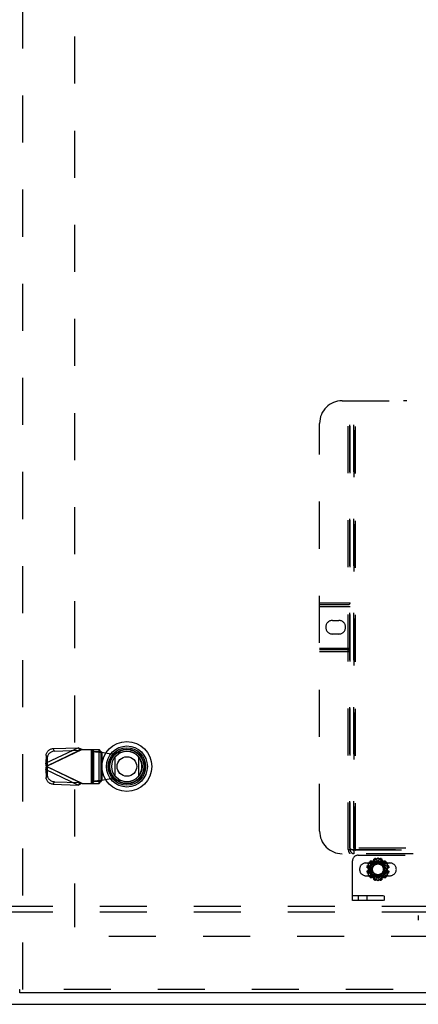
# Model space of a CAD drawing. Header units: inches. Extents: x 0 to 189, y 0 to 122.
# Tile 95 of 226: x 62.49 to 71.3, y 35.12 to 56.86. Entities that reach past the tile are written whole.
import ezdxf

# ---------------------------------------------------------------- set-up
doc = ezdxf.new("R2010")
doc.units = ezdxf.units.IN
doc.header["$LTSCALE"] = 10.388889
doc.header["$MEASUREMENT"] = 0
doc.linetypes.add('HIDDEN', pattern=[0.2, 0.1, -0.1])
doc.layers.get('0').update_dxf_attribs({"linetype": 'CONTINUOUS'})
for name, color, linetype in [('DEFAULT_2', 8, 'HIDDEN'), ('RIGHTHAND_DOOR_ASSEMBLY', 7, 'CONTINUOUS'), ('SUBPANEL', 7, 'CONTINUOUS')]:
    doc.layers.add(name, color=color, linetype=linetype)

msp = doc.modelspace()

# ---------------------------------------------------------------- linework, layer by layer
at = {"color": 7, "linetype": 'Continuous'}
msp.add_line((38.006, 35.121), (85.902, 35.121), dxfattribs=at)
at = {"layer": 'DEFAULT_2', "color": 8, "linetype": 'HIDDEN'}
for p, q in [((63.704, 81.419), (63.704, 36.822)), ((69.845, 37.412), (69.845, 38.287)), ((69.97, 38.412), (78.72, 38.412)), ((70.402, 38.344), (70.198, 38.226)), ((70.227, 38.266), (70.229, 38.264)), ((70.243, 38.277), (70.24, 38.28)), ((70.276, 38.262), (70.263, 38.255)), ((70.266, 38.282), (70.297, 38.251)), ((70.291, 38.27), (70.276, 38.262)), ((70.305, 38.279), (70.291, 38.27)), ((70.297, 38.251), (70.332, 38.271)), ((70.32, 38.287), (70.305, 38.279)), ((70.332, 38.271), (70.32, 38.313)), ((70.335, 38.296), (70.32, 38.287)), ((70.334, 38.334), (70.335, 38.331)), ((70.349, 38.304), (70.335, 38.296)), ((70.361, 38.312), (70.349, 38.304)), ((70.354, 38.336), (70.353, 38.339)), ((70.372, 38.318), (70.361, 38.312)), ((70.407, 38.34), (70.372, 38.318)), ((70.387, 38.286), (70.376, 38.328)), ((70.387, 38.286), (70.427, 38.286)), ((70.411, 38.338), (70.407, 38.34)), ((70.43, 38.326), (70.411, 38.338)), ((70.617, 38.226), (70.412, 38.344)), ((70.427, 38.286), (70.438, 38.328)), ((70.462, 38.307), (70.45, 38.314)), ((70.461, 38.339), (70.46, 38.336)), ((70.474, 38.299), (70.462, 38.307)), ((70.488, 38.291), (70.474, 38.299)), ((70.479, 38.331), (70.48, 38.334)), ((70.483, 38.271), (70.495, 38.313)), ((70.483, 38.271), (70.518, 38.251)), ((70.502, 38.283), (70.488, 38.291)), ((70.516, 38.275), (70.502, 38.283)), ((70.53, 38.267), (70.516, 38.275)), ((70.518, 38.251), (70.548, 38.282)), ((70.543, 38.259), (70.53, 38.267)), ((70.574, 38.28), (70.571, 38.277)), ((70.585, 38.264), (70.588, 38.266)), ((70.673, 38.24), (70.142, 38.24)), ((70.167, 38.154), (70.171, 38.153)), ((70.171, 38.046), (70.167, 38.045)), ((70.176, 38.172), (70.172, 38.173)), ((70.179, 38.131), (70.221, 38.12)), ((70.179, 38.068), (70.221, 38.08)), ((70.193, 38.218), (70.193, 37.981)), ((70.194, 38.187), (70.236, 38.175)), ((70.217, 38.229), (70.199, 38.22)), ((70.199, 38.22), (70.2, 38.208)), ((70.235, 38.239), (70.217, 38.229)), ((70.221, 38.08), (70.221, 38.12)), ((70.225, 38.24), (70.256, 38.21)), ((70.251, 38.248), (70.235, 38.239)), ((70.236, 38.175), (70.256, 38.21)), ((70.263, 38.255), (70.251, 38.248)), ((70.556, 38.252), (70.543, 38.259)), ((70.567, 38.246), (70.556, 38.252)), ((70.558, 38.21), (70.589, 38.24)), ((70.558, 38.21), (70.578, 38.175)), ((70.577, 38.241), (70.567, 38.246)), ((70.591, 38.233), (70.577, 38.241)), ((70.578, 38.175), (70.62, 38.187)), ((70.612, 38.221), (70.591, 38.233)), ((70.593, 38.12), (70.635, 38.131)), ((70.593, 38.12), (70.593, 38.08)), ((70.593, 38.08), (70.635, 38.068)), ((70.615, 38.22), (70.612, 38.221)), ((70.622, 37.981), (70.622, 38.218)), ((70.642, 38.173), (70.638, 38.172)), ((70.643, 38.153), (70.647, 38.154)), ((70.647, 38.045), (70.643, 38.046)), ((70.142, 37.959), (70.673, 37.959)), ((70.172, 38.026), (70.176, 38.027)), ((70.194, 38.012), (70.236, 38.024)), ((70.198, 37.973), (70.402, 37.855)), ((70.199, 37.979), (70.224, 37.966)), ((70.224, 37.966), (70.237, 37.958)), ((70.225, 37.959), (70.256, 37.989)), ((70.229, 37.935), (70.227, 37.933)), ((70.256, 37.989), (70.236, 38.024)), ((70.237, 37.958), (70.248, 37.953)), ((70.24, 37.919), (70.243, 37.922)), ((70.248, 37.953), (70.259, 37.947)), ((70.259, 37.947), (70.271, 37.94)), ((70.266, 37.917), (70.297, 37.948)), ((70.332, 37.928), (70.297, 37.948)), ((70.298, 37.924), (70.312, 37.916)), ((70.312, 37.916), (70.327, 37.908)), ((70.32, 37.886), (70.332, 37.928)), ((70.327, 37.908), (70.34, 37.9)), ((70.335, 37.868), (70.334, 37.865)), ((70.34, 37.9), (70.353, 37.892)), ((70.353, 37.892), (70.364, 37.885)), ((70.353, 37.86), (70.354, 37.863)), ((70.376, 37.871), (70.387, 37.914)), ((70.384, 37.873), (70.404, 37.861)), ((70.427, 37.914), (70.387, 37.914)), ((70.404, 37.861), (70.407, 37.859)), ((70.407, 37.859), (70.442, 37.881)), ((70.412, 37.855), (70.617, 37.973)), ((70.438, 37.871), (70.427, 37.914)), ((70.442, 37.881), (70.453, 37.887)), ((70.453, 37.887), (70.466, 37.895)), ((70.46, 37.863), (70.461, 37.86)), ((70.466, 37.895), (70.48, 37.903)), ((70.48, 37.865), (70.479, 37.868)), ((70.48, 37.903), (70.494, 37.912)), ((70.518, 37.948), (70.483, 37.928)), ((70.495, 37.886), (70.483, 37.928)), ((70.494, 37.912), (70.509, 37.92)), ((70.509, 37.92), (70.524, 37.929)), ((70.518, 37.948), (70.548, 37.917)), ((70.524, 37.929), (70.538, 37.937)), ((70.538, 37.937), (70.551, 37.944)), ((70.551, 37.944), (70.564, 37.951)), ((70.578, 38.024), (70.558, 37.989)), ((70.558, 37.989), (70.589, 37.959)), ((70.564, 37.951), (70.58, 37.96)), ((70.571, 37.922), (70.574, 37.919)), ((70.578, 38.024), (70.62, 38.012)), ((70.58, 37.96), (70.597, 37.97)), ((70.588, 37.933), (70.585, 37.935)), ((70.597, 37.97), (70.615, 37.979)), ((70.615, 37.979), (70.615, 37.991)), ((70.638, 38.027), (70.642, 38.026)), ((78.845, 37.516), (69.845, 37.516)), ((78.845, 37.412), (69.845, 37.412)), ((69.97, 37.516), (69.97, 37.412)), ((70.172, 37.412), (70.172, 37.516)), ((70.549, 37.412), (70.549, 37.516)), ((71.3, 36.975), (71.3, 37.079)), ((84.204, 36.621), (63.6, 36.621))]:
    msp.add_line(p, q, dxfattribs=at)
for points in [[(70.225, 38.24), (70.224, 38.242), (70.223, 38.243), (70.222, 38.245), (70.221, 38.247), (70.221, 38.249), (70.221, 38.251), (70.221, 38.253), (70.221, 38.255), (70.221, 38.257), (70.222, 38.259), (70.223, 38.261), (70.224, 38.263), (70.225, 38.265), (70.227, 38.266)], [(70.226, 38.243), (70.226, 38.244), (70.226, 38.245), (70.225, 38.246), (70.225, 38.247), (70.225, 38.248), (70.225, 38.249), (70.225, 38.25), (70.225, 38.251), (70.225, 38.252), (70.225, 38.254), (70.225, 38.255), (70.225, 38.256), (70.226, 38.257), (70.226, 38.258), (70.227, 38.26), (70.227, 38.261), (70.228, 38.262), (70.229, 38.264)], [(70.24, 38.28), (70.242, 38.282), (70.244, 38.283), (70.246, 38.284), (70.248, 38.285), (70.25, 38.286), (70.252, 38.286), (70.254, 38.286), (70.256, 38.286), (70.258, 38.286), (70.26, 38.285), (70.262, 38.285), (70.263, 38.284), (70.265, 38.283), (70.266, 38.282)], [(70.243, 38.277), (70.244, 38.279), (70.246, 38.279), (70.247, 38.28), (70.248, 38.281), (70.25, 38.281), (70.251, 38.282), (70.252, 38.282), (70.253, 38.282), (70.254, 38.282), (70.255, 38.282), (70.256, 38.282), (70.257, 38.282), (70.258, 38.282), (70.26, 38.282), (70.261, 38.281), (70.262, 38.281), (70.263, 38.281), (70.264, 38.281)], [(70.271, 38.276), (70.27, 38.277), (70.269, 38.278), (70.268, 38.279), (70.267, 38.28), (70.265, 38.28), (70.264, 38.281)], [(70.32, 38.313), (70.32, 38.314), (70.319, 38.316), (70.32, 38.318), (70.32, 38.32), (70.32, 38.322), (70.321, 38.324), (70.322, 38.326), (70.323, 38.327), (70.325, 38.329), (70.326, 38.33), (70.328, 38.332), (70.33, 38.333), (70.332, 38.334), (70.334, 38.334)], [(70.322, 38.315), (70.322, 38.313), (70.322, 38.311), (70.321, 38.31), (70.321, 38.308), (70.322, 38.307), (70.322, 38.306)], [(70.322, 38.315), (70.322, 38.316), (70.323, 38.317), (70.323, 38.318), (70.323, 38.319), (70.324, 38.319), (70.324, 38.32), (70.325, 38.321), (70.325, 38.322), (70.326, 38.323), (70.326, 38.324), (70.327, 38.325), (70.328, 38.326), (70.329, 38.327), (70.33, 38.328), (70.331, 38.329), (70.332, 38.329), (70.334, 38.33), (70.335, 38.331)], [(70.353, 38.339), (70.355, 38.34), (70.357, 38.34), (70.36, 38.34), (70.362, 38.34), (70.364, 38.339), (70.366, 38.339), (70.368, 38.338), (70.37, 38.337), (70.371, 38.336), (70.373, 38.334), (70.374, 38.333), (70.375, 38.331), (70.376, 38.329), (70.376, 38.328)], [(70.354, 38.336), (70.356, 38.336), (70.357, 38.336), (70.359, 38.336), (70.36, 38.336), (70.362, 38.336), (70.363, 38.335), (70.364, 38.335), (70.365, 38.335), (70.366, 38.334), (70.367, 38.334), (70.368, 38.333), (70.369, 38.332), (70.37, 38.332), (70.37, 38.331), (70.371, 38.33), (70.372, 38.33), (70.373, 38.329), (70.373, 38.328)], [(70.378, 38.321), (70.378, 38.322), (70.377, 38.323), (70.376, 38.325), (70.375, 38.326), (70.374, 38.327), (70.373, 38.328)], [(70.402, 38.344), (70.403, 38.344), (70.403, 38.344), (70.404, 38.344), (70.404, 38.343), (70.405, 38.343), (70.406, 38.342), (70.406, 38.341), (70.407, 38.34)], [(70.407, 38.34), (70.408, 38.341), (70.409, 38.342), (70.41, 38.343), (70.41, 38.343), (70.411, 38.344), (70.411, 38.344), (70.412, 38.344), (70.412, 38.344)], [(70.45, 38.314), (70.435, 38.323), (70.43, 38.326)], [(70.441, 38.328), (70.44, 38.327), (70.439, 38.326), (70.438, 38.325), (70.437, 38.323), (70.437, 38.322), (70.436, 38.321)], [(70.438, 38.328), (70.439, 38.329), (70.44, 38.331), (70.441, 38.333), (70.442, 38.334), (70.443, 38.336), (70.445, 38.337), (70.447, 38.338), (70.449, 38.339), (70.451, 38.339), (70.453, 38.34), (70.455, 38.34), (70.457, 38.34), (70.459, 38.34), (70.461, 38.339)], [(70.441, 38.328), (70.442, 38.329), (70.443, 38.33), (70.443, 38.33), (70.444, 38.331), (70.445, 38.332), (70.446, 38.332), (70.447, 38.333), (70.448, 38.334), (70.448, 38.334), (70.449, 38.335), (70.451, 38.335), (70.452, 38.335), (70.453, 38.336), (70.454, 38.336), (70.456, 38.336), (70.457, 38.336), (70.459, 38.336), (70.46, 38.336)], [(70.479, 38.331), (70.481, 38.33), (70.482, 38.329), (70.484, 38.329), (70.485, 38.328), (70.486, 38.327), (70.487, 38.326), (70.487, 38.325), (70.488, 38.324), (70.489, 38.323), (70.489, 38.322), (70.49, 38.321), (70.49, 38.32), (70.491, 38.319), (70.491, 38.319), (70.491, 38.318), (70.492, 38.317), (70.492, 38.316), (70.492, 38.315)], [(70.48, 38.334), (70.482, 38.334), (70.484, 38.333), (70.486, 38.332), (70.488, 38.33), (70.49, 38.329), (70.491, 38.327), (70.492, 38.326), (70.493, 38.324), (70.494, 38.322), (70.495, 38.32), (70.495, 38.318), (70.495, 38.316), (70.495, 38.314), (70.495, 38.313)], [(70.493, 38.306), (70.493, 38.307), (70.493, 38.308), (70.493, 38.31), (70.493, 38.311), (70.493, 38.313), (70.492, 38.315)], [(70.551, 38.281), (70.549, 38.28), (70.548, 38.28), (70.547, 38.279), (70.545, 38.278), (70.544, 38.277), (70.543, 38.276)], [(70.548, 38.282), (70.55, 38.283), (70.551, 38.284), (70.553, 38.285), (70.555, 38.285), (70.557, 38.286), (70.559, 38.286), (70.561, 38.286), (70.563, 38.286), (70.565, 38.286), (70.567, 38.285), (70.569, 38.284), (70.571, 38.283), (70.572, 38.282), (70.574, 38.28)], [(70.551, 38.281), (70.552, 38.281), (70.553, 38.281), (70.554, 38.281), (70.555, 38.282), (70.556, 38.282), (70.557, 38.282), (70.558, 38.282), (70.559, 38.282), (70.56, 38.282), (70.561, 38.282), (70.562, 38.282), (70.564, 38.282), (70.565, 38.281), (70.566, 38.281), (70.567, 38.28), (70.569, 38.279), (70.57, 38.279), (70.571, 38.277)], [(70.585, 38.264), (70.586, 38.262), (70.587, 38.261), (70.588, 38.26), (70.588, 38.258), (70.589, 38.257), (70.589, 38.256), (70.589, 38.255), (70.59, 38.254), (70.59, 38.252), (70.59, 38.251), (70.59, 38.25), (70.59, 38.249), (70.59, 38.248), (70.589, 38.247), (70.589, 38.246), (70.589, 38.245), (70.589, 38.244), (70.588, 38.243)], [(70.588, 38.266), (70.589, 38.265), (70.591, 38.263), (70.592, 38.261), (70.593, 38.259), (70.593, 38.257), (70.594, 38.255), (70.594, 38.253), (70.594, 38.251), (70.594, 38.249), (70.593, 38.247), (70.593, 38.245), (70.592, 38.243), (70.591, 38.242), (70.589, 38.24)], [(70.179, 38.131), (70.177, 38.131), (70.176, 38.132), (70.174, 38.133), (70.173, 38.134), (70.171, 38.136), (70.17, 38.137), (70.169, 38.139), (70.168, 38.141), (70.167, 38.143), (70.167, 38.145), (70.167, 38.147), (70.167, 38.149), (70.167, 38.152), (70.167, 38.154)], [(70.167, 38.045), (70.167, 38.047), (70.167, 38.05), (70.167, 38.052), (70.167, 38.054), (70.167, 38.056), (70.168, 38.058), (70.169, 38.06), (70.17, 38.062), (70.171, 38.063), (70.173, 38.065), (70.174, 38.066), (70.176, 38.067), (70.177, 38.068), (70.179, 38.068)], [(70.179, 38.133), (70.178, 38.134), (70.177, 38.135), (70.176, 38.136), (70.176, 38.136), (70.175, 38.137), (70.174, 38.138), (70.174, 38.139), (70.173, 38.14), (70.173, 38.141), (70.172, 38.142), (70.172, 38.143), (70.171, 38.144), (70.171, 38.145), (70.171, 38.146), (70.171, 38.148), (70.171, 38.149), (70.171, 38.151), (70.171, 38.153)], [(70.171, 38.046), (70.171, 38.048), (70.171, 38.05), (70.171, 38.051), (70.171, 38.053), (70.171, 38.054), (70.171, 38.055), (70.172, 38.056), (70.172, 38.057), (70.173, 38.058), (70.173, 38.059), (70.174, 38.06), (70.174, 38.061), (70.175, 38.062), (70.176, 38.063), (70.176, 38.063), (70.177, 38.064), (70.178, 38.065), (70.179, 38.066)], [(70.172, 38.173), (70.173, 38.175), (70.174, 38.177), (70.175, 38.179), (70.176, 38.18), (70.178, 38.182), (70.18, 38.183), (70.181, 38.185), (70.183, 38.186), (70.185, 38.186), (70.187, 38.187), (70.189, 38.187), (70.19, 38.187), (70.192, 38.187), (70.194, 38.187)], [(70.176, 38.172), (70.177, 38.173), (70.177, 38.175), (70.178, 38.176), (70.179, 38.177), (70.18, 38.178), (70.181, 38.179), (70.182, 38.18), (70.183, 38.18), (70.184, 38.181), (70.184, 38.182), (70.185, 38.182), (70.186, 38.183), (70.187, 38.183), (70.188, 38.183), (70.189, 38.184), (70.19, 38.184), (70.191, 38.184), (70.192, 38.184)], [(70.179, 38.133), (70.18, 38.132), (70.181, 38.131), (70.182, 38.13), (70.183, 38.13), (70.185, 38.129), (70.186, 38.129)], [(70.186, 38.07), (70.185, 38.07), (70.183, 38.069), (70.182, 38.069), (70.181, 38.068), (70.18, 38.067), (70.179, 38.066)], [(70.201, 38.185), (70.2, 38.185), (70.198, 38.185), (70.197, 38.185), (70.195, 38.185), (70.194, 38.185), (70.192, 38.184)], [(70.193, 38.218), (70.193, 38.218), (70.193, 38.218), (70.194, 38.219), (70.195, 38.219), (70.195, 38.219), (70.197, 38.219), (70.198, 38.219), (70.199, 38.22)], [(70.199, 38.22), (70.199, 38.221), (70.198, 38.222), (70.198, 38.223), (70.198, 38.224), (70.197, 38.225), (70.197, 38.226), (70.198, 38.226), (70.198, 38.226)], [(70.2, 38.208), (70.2, 38.184), (70.2, 38.172), (70.201, 38.16), (70.201, 38.148), (70.201, 38.136), (70.201, 38.124), (70.201, 38.112), (70.201, 38.1), (70.201, 38.087), (70.201, 38.075), (70.201, 38.063), (70.201, 38.051), (70.201, 38.039), (70.2, 38.027)], [(70.226, 38.243), (70.227, 38.242), (70.227, 38.24), (70.228, 38.239), (70.229, 38.238), (70.229, 38.236), (70.23, 38.235)], [(70.584, 38.235), (70.585, 38.236), (70.586, 38.238), (70.587, 38.239), (70.587, 38.24), (70.588, 38.242), (70.588, 38.243)], [(70.622, 38.184), (70.621, 38.185), (70.619, 38.185), (70.618, 38.185), (70.616, 38.185), (70.615, 38.185), (70.613, 38.185)], [(70.615, 37.991), (70.614, 38.015), (70.614, 38.027), (70.614, 38.039), (70.614, 38.051), (70.614, 38.063), (70.613, 38.075), (70.613, 38.087), (70.613, 38.1), (70.613, 38.112), (70.613, 38.124), (70.614, 38.136), (70.614, 38.148), (70.614, 38.16), (70.614, 38.172)], [(70.614, 38.172), (70.615, 38.196), (70.615, 38.208), (70.615, 38.22)], [(70.617, 38.226), (70.617, 38.226), (70.617, 38.226), (70.617, 38.225), (70.617, 38.224), (70.617, 38.223), (70.616, 38.222), (70.616, 38.221), (70.615, 38.22)], [(70.615, 38.22), (70.617, 38.219), (70.618, 38.219), (70.619, 38.219), (70.62, 38.219), (70.621, 38.219), (70.621, 38.218), (70.622, 38.218), (70.622, 38.218)], [(70.62, 38.187), (70.622, 38.187), (70.624, 38.187), (70.626, 38.187), (70.628, 38.187), (70.63, 38.186), (70.632, 38.186), (70.633, 38.185), (70.635, 38.183), (70.637, 38.182), (70.638, 38.18), (70.639, 38.179), (70.64, 38.177), (70.641, 38.175), (70.642, 38.173)], [(70.622, 38.184), (70.623, 38.184), (70.624, 38.184), (70.625, 38.184), (70.626, 38.183), (70.627, 38.183), (70.628, 38.183), (70.629, 38.182), (70.63, 38.182), (70.631, 38.181), (70.632, 38.18), (70.633, 38.18), (70.634, 38.179), (70.635, 38.178), (70.635, 38.177), (70.636, 38.176), (70.637, 38.175), (70.638, 38.173), (70.638, 38.172)], [(70.628, 38.129), (70.63, 38.129), (70.631, 38.13), (70.632, 38.13), (70.634, 38.131), (70.635, 38.132), (70.636, 38.133)], [(70.636, 38.066), (70.635, 38.067), (70.634, 38.068), (70.632, 38.069), (70.631, 38.069), (70.63, 38.07), (70.628, 38.07)], [(70.647, 38.154), (70.648, 38.152), (70.648, 38.149), (70.648, 38.147), (70.647, 38.145), (70.647, 38.143), (70.646, 38.141), (70.646, 38.139), (70.645, 38.137), (70.643, 38.136), (70.642, 38.134), (70.64, 38.133), (70.639, 38.132), (70.637, 38.131), (70.635, 38.131)], [(70.635, 38.068), (70.637, 38.068), (70.639, 38.067), (70.64, 38.066), (70.642, 38.065), (70.643, 38.063), (70.645, 38.062), (70.646, 38.06), (70.646, 38.058), (70.647, 38.056), (70.647, 38.054), (70.648, 38.052), (70.648, 38.05), (70.648, 38.047), (70.647, 38.045)], [(70.643, 38.153), (70.644, 38.151), (70.644, 38.149), (70.644, 38.148), (70.644, 38.146), (70.643, 38.145), (70.643, 38.144), (70.643, 38.143), (70.642, 38.142), (70.642, 38.141), (70.641, 38.14), (70.641, 38.139), (70.64, 38.138), (70.64, 38.137), (70.639, 38.136), (70.638, 38.136), (70.637, 38.135), (70.637, 38.134), (70.636, 38.133)], [(70.636, 38.066), (70.637, 38.065), (70.637, 38.064), (70.638, 38.063), (70.639, 38.063), (70.64, 38.062), (70.64, 38.061), (70.641, 38.06), (70.641, 38.059), (70.642, 38.058), (70.642, 38.057), (70.643, 38.056), (70.643, 38.055), (70.643, 38.054), (70.644, 38.053), (70.644, 38.051), (70.644, 38.05), (70.644, 38.048), (70.643, 38.046)], [(70.194, 38.012), (70.192, 38.012), (70.19, 38.012), (70.189, 38.012), (70.187, 38.012), (70.185, 38.013), (70.183, 38.014), (70.181, 38.015), (70.18, 38.016), (70.178, 38.017), (70.176, 38.019), (70.175, 38.021), (70.174, 38.022), (70.173, 38.024), (70.172, 38.026)], [(70.192, 38.015), (70.191, 38.015), (70.19, 38.015), (70.189, 38.015), (70.188, 38.016), (70.187, 38.016), (70.186, 38.016), (70.185, 38.017), (70.184, 38.017), (70.184, 38.018), (70.183, 38.019), (70.182, 38.019), (70.181, 38.02), (70.18, 38.021), (70.179, 38.022), (70.178, 38.023), (70.177, 38.024), (70.177, 38.026), (70.176, 38.027)], [(70.192, 38.015), (70.194, 38.014), (70.195, 38.014), (70.197, 38.014), (70.198, 38.014), (70.2, 38.014), (70.201, 38.014)], [(70.199, 37.979), (70.198, 37.98), (70.197, 37.98), (70.195, 37.98), (70.195, 37.98), (70.194, 37.98), (70.193, 37.981), (70.193, 37.981), (70.193, 37.981)], [(70.198, 37.973), (70.198, 37.973), (70.197, 37.973), (70.197, 37.974), (70.198, 37.975), (70.198, 37.976), (70.198, 37.977), (70.199, 37.978), (70.199, 37.979)], [(70.2, 38.027), (70.2, 38.003), (70.2, 37.991), (70.199, 37.979)], [(70.227, 37.933), (70.225, 37.934), (70.224, 37.936), (70.223, 37.938), (70.222, 37.94), (70.221, 37.942), (70.221, 37.944), (70.221, 37.946), (70.221, 37.948), (70.221, 37.95), (70.221, 37.952), (70.222, 37.954), (70.223, 37.956), (70.224, 37.957), (70.225, 37.959)], [(70.229, 37.935), (70.228, 37.937), (70.227, 37.938), (70.227, 37.939), (70.226, 37.941), (70.226, 37.942), (70.225, 37.943), (70.225, 37.944), (70.225, 37.945), (70.225, 37.947), (70.225, 37.948), (70.225, 37.949), (70.225, 37.95), (70.225, 37.951), (70.225, 37.952), (70.225, 37.953), (70.226, 37.954), (70.226, 37.955), (70.226, 37.956)], [(70.23, 37.964), (70.229, 37.963), (70.229, 37.961), (70.228, 37.96), (70.227, 37.959), (70.227, 37.957), (70.226, 37.956)], [(70.266, 37.917), (70.265, 37.916), (70.263, 37.915), (70.262, 37.914), (70.26, 37.914), (70.258, 37.913), (70.256, 37.913), (70.254, 37.913), (70.252, 37.913), (70.25, 37.914), (70.248, 37.914), (70.246, 37.915), (70.244, 37.916), (70.242, 37.917), (70.24, 37.919)], [(70.264, 37.918), (70.263, 37.918), (70.262, 37.918), (70.261, 37.918), (70.26, 37.917), (70.258, 37.917), (70.257, 37.917), (70.256, 37.917), (70.255, 37.917), (70.254, 37.917), (70.253, 37.917), (70.252, 37.917), (70.251, 37.918), (70.25, 37.918), (70.248, 37.918), (70.247, 37.919), (70.246, 37.92), (70.244, 37.92), (70.243, 37.922)], [(70.264, 37.918), (70.265, 37.919), (70.267, 37.919), (70.268, 37.92), (70.269, 37.921), (70.27, 37.922), (70.271, 37.923)], [(70.271, 37.94), (70.284, 37.932), (70.291, 37.928), (70.298, 37.924)], [(70.334, 37.865), (70.332, 37.865), (70.33, 37.866), (70.328, 37.867), (70.326, 37.869), (70.325, 37.87), (70.323, 37.872), (70.322, 37.873), (70.321, 37.875), (70.32, 37.877), (70.32, 37.879), (70.32, 37.881), (70.319, 37.883), (70.32, 37.885), (70.32, 37.886)], [(70.322, 37.893), (70.322, 37.892), (70.321, 37.891), (70.321, 37.889), (70.322, 37.888), (70.322, 37.886), (70.322, 37.885)], [(70.335, 37.868), (70.334, 37.869), (70.332, 37.87), (70.331, 37.87), (70.33, 37.871), (70.329, 37.872), (70.328, 37.873), (70.327, 37.874), (70.326, 37.875), (70.326, 37.876), (70.325, 37.877), (70.325, 37.878), (70.324, 37.879), (70.324, 37.88), (70.323, 37.88), (70.323, 37.881), (70.323, 37.882), (70.322, 37.883), (70.322, 37.885)], [(70.376, 37.871), (70.376, 37.87), (70.375, 37.868), (70.374, 37.866), (70.373, 37.865), (70.371, 37.863), (70.37, 37.862), (70.368, 37.861), (70.366, 37.86), (70.364, 37.86), (70.362, 37.859), (70.36, 37.859), (70.357, 37.859), (70.355, 37.859), (70.353, 37.86)], [(70.373, 37.871), (70.373, 37.87), (70.372, 37.869), (70.371, 37.869), (70.37, 37.868), (70.37, 37.867), (70.369, 37.867), (70.368, 37.866), (70.367, 37.865), (70.366, 37.865), (70.365, 37.864), (70.364, 37.864), (70.363, 37.864), (70.362, 37.863), (70.36, 37.863), (70.359, 37.863), (70.357, 37.863), (70.356, 37.863), (70.354, 37.863)], [(70.364, 37.885), (70.38, 37.876), (70.384, 37.873)], [(70.373, 37.871), (70.374, 37.872), (70.375, 37.873), (70.376, 37.874), (70.377, 37.876), (70.378, 37.877), (70.378, 37.878)], [(70.407, 37.859), (70.406, 37.858), (70.406, 37.857), (70.405, 37.856), (70.404, 37.856), (70.404, 37.855), (70.403, 37.855), (70.403, 37.855), (70.402, 37.855)], [(70.412, 37.855), (70.412, 37.855), (70.411, 37.855), (70.411, 37.855), (70.41, 37.856), (70.41, 37.856), (70.409, 37.857), (70.408, 37.858), (70.407, 37.859)], [(70.436, 37.878), (70.437, 37.877), (70.437, 37.876), (70.438, 37.874), (70.439, 37.873), (70.44, 37.872), (70.441, 37.871)], [(70.461, 37.86), (70.459, 37.859), (70.457, 37.859), (70.455, 37.859), (70.453, 37.859), (70.451, 37.86), (70.449, 37.86), (70.447, 37.861), (70.445, 37.862), (70.443, 37.863), (70.442, 37.865), (70.441, 37.866), (70.44, 37.868), (70.439, 37.87), (70.438, 37.871)], [(70.46, 37.863), (70.459, 37.863), (70.457, 37.863), (70.456, 37.863), (70.454, 37.863), (70.453, 37.863), (70.452, 37.864), (70.451, 37.864), (70.449, 37.864), (70.448, 37.865), (70.448, 37.865), (70.447, 37.866), (70.446, 37.867), (70.445, 37.867), (70.444, 37.868), (70.443, 37.869), (70.443, 37.869), (70.442, 37.87), (70.441, 37.871)], [(70.492, 37.885), (70.492, 37.883), (70.492, 37.882), (70.491, 37.881), (70.491, 37.88), (70.491, 37.88), (70.49, 37.879), (70.49, 37.878), (70.489, 37.877), (70.489, 37.876), (70.488, 37.875), (70.487, 37.874), (70.487, 37.873), (70.486, 37.872), (70.485, 37.871), (70.484, 37.87), (70.482, 37.87), (70.481, 37.869), (70.479, 37.868)], [(70.495, 37.886), (70.495, 37.885), (70.495, 37.883), (70.495, 37.881), (70.495, 37.879), (70.494, 37.877), (70.493, 37.875), (70.492, 37.873), (70.491, 37.872), (70.49, 37.87), (70.488, 37.869), (70.486, 37.867), (70.484, 37.866), (70.482, 37.865), (70.48, 37.865)], [(70.492, 37.885), (70.493, 37.886), (70.493, 37.888), (70.493, 37.889), (70.493, 37.891), (70.493, 37.892), (70.493, 37.893)], [(70.543, 37.923), (70.544, 37.922), (70.545, 37.921), (70.547, 37.92), (70.548, 37.919), (70.549, 37.919), (70.551, 37.918)], [(70.574, 37.919), (70.572, 37.917), (70.571, 37.916), (70.569, 37.915), (70.567, 37.914), (70.565, 37.914), (70.563, 37.913), (70.561, 37.913), (70.559, 37.913), (70.557, 37.913), (70.555, 37.914), (70.553, 37.914), (70.551, 37.915), (70.55, 37.916), (70.548, 37.917)], [(70.571, 37.922), (70.57, 37.92), (70.569, 37.92), (70.567, 37.919), (70.566, 37.918), (70.565, 37.918), (70.564, 37.918), (70.562, 37.917), (70.561, 37.917), (70.56, 37.917), (70.559, 37.917), (70.558, 37.917), (70.557, 37.917), (70.556, 37.917), (70.555, 37.917), (70.554, 37.918), (70.553, 37.918), (70.552, 37.918), (70.551, 37.918)], [(70.588, 37.956), (70.588, 37.957), (70.587, 37.959), (70.587, 37.96), (70.586, 37.961), (70.585, 37.963), (70.584, 37.964)], [(70.588, 37.956), (70.589, 37.955), (70.589, 37.954), (70.589, 37.953), (70.589, 37.952), (70.59, 37.951), (70.59, 37.95), (70.59, 37.949), (70.59, 37.948), (70.59, 37.947), (70.59, 37.945), (70.589, 37.944), (70.589, 37.943), (70.589, 37.942), (70.588, 37.941), (70.588, 37.939), (70.587, 37.938), (70.586, 37.937), (70.585, 37.935)], [(70.589, 37.959), (70.591, 37.957), (70.592, 37.956), (70.593, 37.954), (70.593, 37.952), (70.594, 37.95), (70.594, 37.948), (70.594, 37.946), (70.594, 37.944), (70.593, 37.942), (70.593, 37.94), (70.592, 37.938), (70.591, 37.936), (70.589, 37.934), (70.588, 37.933)], [(70.613, 38.014), (70.615, 38.014), (70.616, 38.014), (70.618, 38.014), (70.619, 38.014), (70.621, 38.014), (70.622, 38.015)], [(70.622, 37.981), (70.622, 37.981), (70.621, 37.981), (70.621, 37.98), (70.62, 37.98), (70.619, 37.98), (70.618, 37.98), (70.617, 37.98), (70.615, 37.979)], [(70.615, 37.979), (70.616, 37.978), (70.616, 37.977), (70.617, 37.976), (70.617, 37.975), (70.617, 37.974), (70.617, 37.973), (70.617, 37.973), (70.617, 37.973)], [(70.642, 38.026), (70.641, 38.024), (70.64, 38.022), (70.639, 38.021), (70.638, 38.019), (70.637, 38.017), (70.635, 38.016), (70.633, 38.015), (70.632, 38.014), (70.63, 38.013), (70.628, 38.012), (70.626, 38.012), (70.624, 38.012), (70.622, 38.012), (70.62, 38.012)], [(70.638, 38.027), (70.638, 38.026), (70.637, 38.024), (70.636, 38.023), (70.635, 38.022), (70.635, 38.021), (70.634, 38.02), (70.633, 38.019), (70.632, 38.019), (70.631, 38.018), (70.63, 38.017), (70.629, 38.017), (70.628, 38.016), (70.627, 38.016), (70.626, 38.016), (70.625, 38.015), (70.624, 38.015), (70.623, 38.015), (70.622, 38.015)]]:
    msp.add_lwpolyline(points, dxfattribs=at)
for radius in [0.183, 0.167, 0.145, 0.125, 0.119]:
    msp.add_circle((70.407, 38.1), radius, dxfattribs=at)
for centre, radius, start, end in [((69.97, 38.287), 0.125, 90, 180), ((70.407, 38.1), 0.231, 128.4357, 141.5643), ((70.407, 38.1), 0.246, 132.7238, 137.2762), ((70.407, 38.1), 0.242, 132.6908, 137.3092), ((70.407, 38.1), 0.231, 98.4357, 111.5643), ((70.407, 38.1), 0.246, 102.7238, 107.2762), ((70.407, 38.1), 0.242, 102.6908, 107.3092), ((70.407, 38.336), 0.01, 60, 120), ((70.407, 38.1), 0.231, 68.4357, 81.5643), ((70.407, 38.1), 0.242, 72.6908, 77.3092), ((70.407, 38.1), 0.246, 72.7238, 77.2762), ((70.407, 38.1), 0.231, 38.4357, 51.5643), ((70.407, 38.1), 0.242, 42.6908, 47.3092), ((70.407, 38.1), 0.246, 42.7238, 47.2762), ((70.142, 38.1), 0.141, 90, 270), ((70.407, 38.1), 0.246, 162.7238, 167.2762), ((70.407, 38.1), 0.246, 192.7238, 197.2762), ((70.407, 38.1), 0.242, 162.6908, 167.3092), ((70.407, 38.1), 0.242, 192.6908, 197.3092), ((70.407, 38.1), 0.231, 158.4357, 171.5643), ((70.407, 38.1), 0.231, 188.4357, 201.5643), ((70.203, 38.218), 0.01, 120, 180), ((70.612, 38.218), 0.01, 0, 60), ((70.407, 38.1), 0.231, 8.4357, 21.5643), ((70.407, 38.1), 0.231, 338.4357, 351.5643), ((70.407, 38.1), 0.242, 12.6908, 17.3092), ((70.407, 38.1), 0.242, 342.6908, 347.3092), ((70.407, 38.1), 0.246, 12.7238, 17.2762), ((70.407, 38.1), 0.246, 342.7238, 347.2762), ((70.673, 38.1), 0.141, 270, 90), ((70.203, 37.981), 0.01, 180, 240), ((70.407, 38.1), 0.231, 218.4357, 231.5643), ((70.407, 38.1), 0.246, 222.7238, 227.2762), ((70.407, 38.1), 0.242, 222.6908, 227.3092), ((70.407, 38.1), 0.231, 248.4357, 261.5643), ((70.407, 38.1), 0.246, 252.7238, 257.2762), ((70.407, 38.1), 0.242, 252.6908, 257.3092), ((70.407, 37.863), 0.01, 240, 300), ((70.407, 38.1), 0.231, 278.4357, 291.5643), ((70.407, 38.1), 0.242, 282.6908, 287.3092), ((70.407, 38.1), 0.246, 282.7238, 287.2762), ((70.407, 38.1), 0.231, 308.4357, 321.5643), ((70.407, 38.1), 0.242, 312.6908, 317.3092), ((70.407, 38.1), 0.246, 312.7238, 317.2762), ((70.612, 37.981), 0.01, 300, 360)]:
    msp.add_arc(centre, radius, start, end, dxfattribs=at)
at = {"layer": 'RIGHTHAND_DOOR_ASSEMBLY', "color": 8, "linetype": 'HIDDEN'}
for p, q in [((62.561, 35.446), (62.561, 82.796)), ((69.618, 48.446), (70.973, 48.446)), ((69.753, 38.536), (69.753, 48.446)), ((69.783, 38.566), (69.783, 48.446)), ((69.793, 38.536), (69.793, 48.446)), ((69.873, 38.566), (69.873, 48.446)), ((69.883, 38.446), (69.883, 48.446)), ((69.913, 38.526), (69.913, 48.446)), ((69.118, 38.946), (69.118, 47.946)), ((69.118, 43.986), (69.793, 43.986)), ((69.118, 43.946), (69.753, 43.946)), ((69.118, 43.906), (69.793, 43.906)), ((69.405, 43.596), (69.542, 43.596)), ((69.542, 43.296), (69.405, 43.296)), ((69.118, 42.986), (69.793, 42.986)), ((69.753, 42.946), (69.118, 42.946)), ((69.793, 42.906), (69.118, 42.906)), ((63.79, 40.784), (63.069, 40.442)), ((63.875, 40.746), (63.087, 40.372)), ((63.096, 40.385), (63.817, 40.728)), ((63.235, 40.766), (63.79, 40.784)), ((63.262, 40.71), (63.235, 40.766)), ((63.262, 40.71), (63.817, 40.728)), ((63.79, 40.784), (63.817, 40.728)), ((63.855, 40.74), (63.836, 40.734)), ((63.875, 40.746), (63.855, 40.74)), ((63.875, 40.746), (64.249, 40.746)), ((64.071, 40.746), (64.071, 39.998)), ((64.091, 40.746), (64.091, 39.998)), ((64.094, 40.746), (64.133, 40.705)), ((64.133, 40.705), (64.288, 40.705)), ((64.133, 40.04), (64.133, 40.705)), ((64.246, 39.998), (64.246, 40.746)), ((64.288, 40.705), (64.249, 40.746)), ((64.288, 40.705), (64.288, 40.04)), ((64.308, 40.686), (64.504, 40.648)), ((64.308, 40.686), (64.308, 40.059)), ((64.504, 40.648), (64.799, 40.702)), ((63.075, 40.614), (63.069, 40.442)), ((63.096, 40.385), (63.069, 40.442)), ((63.075, 40.614), (63.102, 40.558)), ((63.102, 40.558), (63.096, 40.385)), ((63.069, 40.303), (63.096, 40.36)), ((63.069, 40.303), (63.79, 39.961)), ((63.069, 40.303), (63.075, 40.131)), ((63.081, 40.349), (63.087, 40.372)), ((63.875, 39.998), (63.087, 40.372)), ((63.817, 40.017), (63.096, 40.36)), ((63.096, 40.36), (63.102, 40.187)), ((63.102, 40.187), (63.075, 40.131)), ((63.235, 39.979), (63.262, 40.035)), ((63.262, 40.035), (63.817, 40.017)), ((63.817, 40.017), (63.79, 39.961)), ((64.133, 40.04), (64.094, 39.998)), ((64.288, 40.04), (64.133, 40.04)), ((64.249, 39.998), (64.288, 40.04)), ((64.308, 40.059), (64.273, 40.056)), ((64.504, 40.097), (64.308, 40.059)), ((64.799, 40.043), (64.504, 40.097)), ((63.235, 39.979), (63.79, 39.961)), ((63.875, 39.998), (64.249, 39.998)), ((69.753, 38.536), (81.443, 38.536)), ((81.413, 38.566), (69.783, 38.566)), ((81.319, 38.526), (69.877, 38.526)), ((81.578, 38.446), (69.618, 38.446)), ((85.285, 35.446), (62.499, 35.446))]:
    msp.add_line(p, q, dxfattribs=at)
at = {"layer": 'RIGHTHAND_DOOR_ASSEMBLY', "color": 7, "linetype": 'Continuous'}
for p, q in [((64.605, 40.155), (64.605, 40.586)), ((65.117, 40.586), (65.117, 40.155)), ((62.486, 35.446), (62.499, 35.446)), ((62.499, 35.371), (62.499, 35.446))]:
    msp.add_line(p, q, dxfattribs=at)
at = {"layer": 'RIGHTHAND_DOOR_ASSEMBLY', "color": 3, "linetype": 'Continuous'}
msp.add_line((85.285, 35.371), (62.499, 35.371), dxfattribs=at)
at = {"layer": 'RIGHTHAND_DOOR_ASSEMBLY', "color": 8, "linetype": 'HIDDEN'}
for points in [[(63.075, 40.614), (63.076, 40.629), (63.079, 40.643), (63.083, 40.657), (63.089, 40.671), (63.096, 40.684), (63.104, 40.697), (63.113, 40.709), (63.124, 40.72), (63.136, 40.73), (63.148, 40.739), (63.161, 40.747), (63.175, 40.753), (63.19, 40.759), (63.205, 40.763), (63.22, 40.765), (63.235, 40.766)], [(63.262, 40.71), (63.247, 40.708), (63.232, 40.706), (63.217, 40.702), (63.202, 40.696), (63.188, 40.69), (63.175, 40.682), (63.163, 40.673), (63.151, 40.663), (63.14, 40.652), (63.131, 40.64), (63.123, 40.628), (63.116, 40.614), (63.11, 40.601), (63.106, 40.587), (63.103, 40.572), (63.102, 40.558)], [(63.79, 40.784), (63.804, 40.779), (63.818, 40.772), (63.832, 40.766), (63.846, 40.76), (63.86, 40.753), (63.875, 40.746)], [(63.836, 40.734), (63.826, 40.731), (63.817, 40.728)], [(64.133, 40.705), (64.137, 40.703), (64.143, 40.702), (64.15, 40.701), (64.159, 40.699), (64.17, 40.698), (64.181, 40.697), (64.194, 40.695), (64.208, 40.694), (64.223, 40.693), (64.239, 40.691), (64.256, 40.69), (64.273, 40.689), (64.308, 40.686)], [(64.288, 40.705), (64.289, 40.702), (64.291, 40.7), (64.293, 40.698), (64.295, 40.695), (64.298, 40.693), (64.301, 40.691), (64.304, 40.688), (64.308, 40.686)], [(63.087, 40.372), (63.081, 40.396), (63.078, 40.408), (63.075, 40.42), (63.072, 40.431), (63.069, 40.442)], [(63.069, 40.303), (63.072, 40.314), (63.075, 40.325), (63.078, 40.337), (63.081, 40.349)], [(63.096, 40.385), (63.095, 40.383), (63.093, 40.381), (63.092, 40.379), (63.09, 40.377), (63.087, 40.372)], [(63.087, 40.372), (63.089, 40.37), (63.092, 40.366)], [(63.092, 40.366), (63.093, 40.364), (63.095, 40.362), (63.096, 40.36)], [(63.235, 39.979), (63.22, 39.98), (63.205, 39.982), (63.19, 39.986), (63.175, 39.992), (63.161, 39.998), (63.148, 40.006), (63.136, 40.015), (63.124, 40.025), (63.113, 40.036), (63.104, 40.048), (63.096, 40.061), (63.089, 40.074), (63.083, 40.088), (63.079, 40.102), (63.076, 40.116), (63.075, 40.131)], [(63.102, 40.187), (63.103, 40.173), (63.106, 40.158), (63.11, 40.144), (63.116, 40.131), (63.123, 40.117), (63.131, 40.105), (63.14, 40.093), (63.151, 40.082), (63.163, 40.072), (63.175, 40.063), (63.188, 40.055), (63.202, 40.048), (63.217, 40.043), (63.232, 40.039), (63.247, 40.037), (63.262, 40.035)], [(63.817, 40.017), (63.826, 40.014), (63.836, 40.011), (63.846, 40.008), (63.875, 39.998)], [(64.273, 40.056), (64.256, 40.055), (64.239, 40.054), (64.223, 40.052), (64.208, 40.051), (64.194, 40.05), (64.181, 40.048), (64.17, 40.047), (64.159, 40.046), (64.15, 40.044), (64.143, 40.043), (64.137, 40.042), (64.133, 40.04)], [(64.288, 40.04), (64.289, 40.043), (64.291, 40.045), (64.293, 40.047), (64.295, 40.05), (64.298, 40.052), (64.301, 40.054), (64.304, 40.057), (64.308, 40.059)], [(63.875, 39.998), (63.86, 39.992), (63.846, 39.985), (63.832, 39.979), (63.818, 39.972), (63.804, 39.966), (63.79, 39.961)], [(69.783, 38.566), (69.799, 38.555), (69.815, 38.545), (69.831, 38.537), (69.847, 38.531), (69.862, 38.527), (69.877, 38.526)]]:
    msp.add_lwpolyline(points, dxfattribs=at)
at = {"layer": 'RIGHTHAND_DOOR_ASSEMBLY', "color": 7, "linetype": 'Continuous'}
for radius in [0.551, 0.453, 0.413, 0.384, 0.374, 0.335, 0.217]:
    msp.add_circle((64.861, 40.371), radius, dxfattribs=at)
at = {"layer": 'RIGHTHAND_DOOR_ASSEMBLY', "color": 8, "linetype": 'HIDDEN'}
for centre, radius, start, end in [((69.618, 47.946), 0.5, 90, 180), ((70.973, 46.446), 2, 28.4813, 90), ((69.753, 43.986), 0.04, 270, 360), ((69.405, 43.446), 0.15, 90, 270), ((69.542, 43.446), 0.15, 270, 90), ((69.753, 42.906), 0.04, 0, 90), ((64.859, 40.372), 0.335, 259.673, 100.327), ((69.618, 38.946), 0.5, 180, 270), ((69.883, 38.536), 0.13, 180, 223.8131), ((69.883, 38.536), 0.09, 180, 270), ((69.913, 38.566), 0.04, 180, 270)]:
    msp.add_arc(centre, radius, start, end, dxfattribs=at)
at = {"layer": 'SUBPANEL', "color": 8, "linetype": 'HIDDEN'}
for p, q in [((81.923, 37.277), (41.985, 37.277)), ((81.923, 37.152), (41.985, 37.152))]:
    msp.add_line(p, q, dxfattribs=at)

doc.saveas('drawing.dxf')
